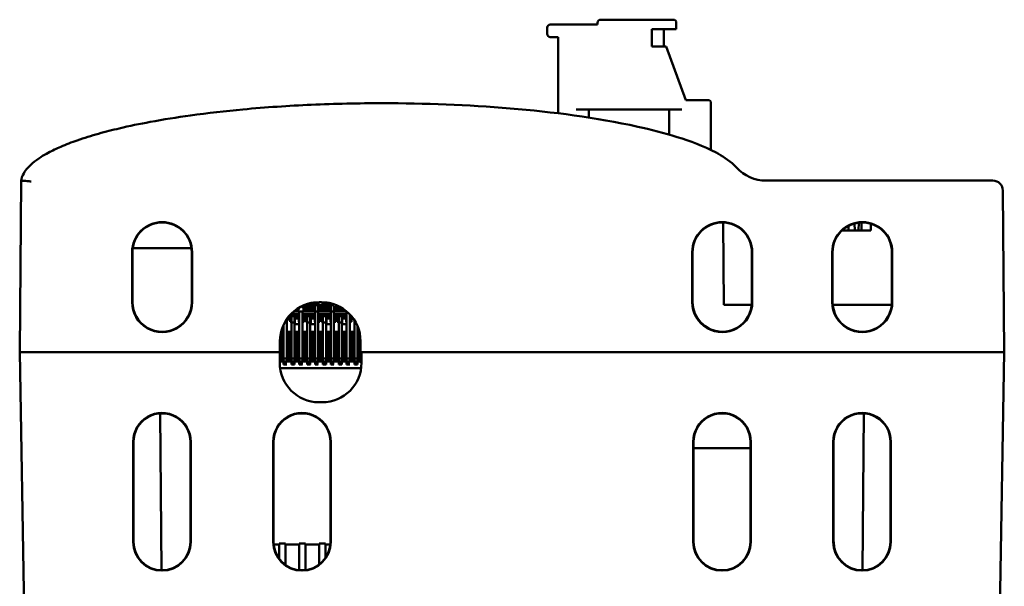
# Model space of a CAD drawing. Header units: inches. Extents: x 3.3 to 32.6, y -0.9 to 23.7.
# Tile 3 of 51: x 13 to 15.4, y 4 to 5.4. Entities that reach past the tile are written whole.
import ezdxf

# ---------------------------------------------------------------- set-up
doc = ezdxf.new("R2010")
doc.units = ezdxf.units.IN
doc.header["$MEASUREMENT"] = 0
doc.layers.add('Visible Edges(ANSI)', color=7, linetype='Continuous', lineweight=50)

msp = doc.modelspace()

# ---------------------------------------------------------------- linework, layer by layer
at = {"layer": 'Visible Edges(ANSI)'}
for p, q in [((14.4231, 5.3925), (14.305, 5.3925)), ((14.4231, 5.3965), (14.4231, 5.3925)), ((14.6121, 5.4044), (14.431, 5.4044)), ((14.62, 5.3807), (14.62, 5.3965)), ((14.2971, 5.3847), (14.2971, 5.3689)), ((14.5586, 5.3807), (14.62, 5.3807)), ((14.5586, 5.3374), (14.5586, 5.3807)), ((14.5885, 5.3807), (14.5885, 5.3374)), ((14.305, 5.3611), (14.3247, 5.3611)), ((14.3247, 5.3611), (14.3247, 5.1704)), ((14.5949, 5.3374), (14.5586, 5.3374)), ((14.5949, 5.3374), (14.6436, 5.2036)), ((14.6987, 5.2036), (14.6436, 5.2036)), ((14.7066, 5.1957), (14.7066, 5.0787)), ((14.4015, 5.1799), (14.37, 5.1799)), ((14.4015, 5.1799), (14.433, 5.1799)), ((14.4015, 5.1799), (14.4015, 5.1597)), ((14.433, 5.1799), (14.5708, 5.1799)), ((14.5708, 5.1799), (14.6023, 5.1799)), ((14.6023, 5.1799), (14.6023, 5.1172)), ((14.6338, 5.1799), (14.6023, 5.1799)), ((12.9826, 5.0023), (12.9789, 4.5737)), ((15.4113, 5.0023), (14.8444, 5.0023)), ((15.4399, 4.5737), (15.4363, 4.9775)), ((14.7386, 4.6923), (14.7368, 4.8978)), ((15.0833, 4.8978), (15.0833, 4.8773)), ((15.0336, 4.8773), (15.0396, 4.8773)), ((15.0396, 4.8825), (15.0396, 4.8773)), ((15.0396, 4.8773), (15.0502, 4.8773)), ((15.0501, 4.8892), (15.0502, 4.8773)), ((15.0502, 4.8773), (15.0659, 4.8773)), ((15.0658, 4.8954), (15.0659, 4.8773)), ((15.0659, 4.8773), (15.0758, 4.8773)), ((15.076, 4.8973), (15.0758, 4.8773)), ((15.0758, 4.8773), (15.0833, 4.8773)), ((15.0833, 4.8773), (15.1064, 4.8773)), ((15.1062, 4.8947), (15.1064, 4.8773)), ((13.2599, 4.6987), (13.2599, 4.8237)), ((13.2607, 4.8237), (13.2607, 4.6987)), ((13.4083, 4.8337), (13.2614, 4.8337)), ((13.409, 4.6987), (13.409, 4.8237)), ((13.4098, 4.8237), (13.4098, 4.6987)), ((14.6599, 4.6987), (14.6599, 4.8237)), ((14.6607, 4.8237), (14.6607, 4.6987)), ((14.6607, 4.6987), (14.6608, 4.8237)), ((14.809, 4.6987), (14.809, 4.8237)), ((14.8098, 4.8237), (14.8098, 4.6987)), ((15.0099, 4.6987), (15.0099, 4.8237)), ((15.0107, 4.8237), (15.0107, 4.6987)), ((15.159, 4.6987), (15.159, 4.8237)), ((15.1598, 4.8237), (15.1598, 4.6987)), ((13.6658, 4.6772), (13.6778, 4.6772)), ((13.6658, 4.6772), (13.6778, 4.6772)), ((13.6663, 4.6776), (13.6703, 4.6776)), ((13.6703, 4.6776), (13.6686, 4.6793)), ((13.6774, 4.6835), (13.6742, 4.6776)), ((13.6742, 4.6776), (13.6778, 4.6776)), ((13.6778, 4.6835), (13.6774, 4.6835)), ((13.6975, 4.6851), (13.6856, 4.6851)), ((13.6856, 4.6851), (13.6975, 4.6851)), ((13.6975, 4.6835), (13.6856, 4.6835)), ((13.6856, 4.6776), (13.7097, 4.6776)), ((13.6856, 4.6772), (13.7171, 4.6772)), ((13.6856, 4.6772), (13.7171, 4.6772)), ((13.6862, 4.6898), (13.6975, 4.6898)), ((13.6866, 4.6835), (13.6866, 4.6851)), ((13.6898, 4.6914), (13.6975, 4.6914)), ((13.6965, 4.6851), (13.6965, 4.6835)), ((13.6975, 4.6914), (13.6975, 4.6898)), ((13.6975, 4.6898), (13.6975, 4.6851)), ((13.6975, 4.6851), (13.6975, 4.6835)), ((13.6994, 4.6914), (13.6994, 4.6835)), ((13.7034, 4.6914), (13.6994, 4.6914)), ((13.6994, 4.6835), (13.6994, 4.6914)), ((13.6994, 4.6914), (13.7034, 4.6914)), ((13.6994, 4.6835), (13.7034, 4.6835)), ((13.701, 4.6918), (13.7038, 4.6918)), ((13.701, 4.6914), (13.701, 4.6918)), ((13.7034, 4.6835), (13.7034, 4.6914)), ((13.7038, 4.689), (13.7034, 4.689)), ((13.7038, 4.6835), (13.7034, 4.6835)), ((13.7038, 4.6918), (13.709, 4.6971)), ((13.7038, 4.6835), (13.7038, 4.6918)), ((13.7097, 4.6776), (13.7038, 4.6835)), ((13.7097, 4.6776), (13.7038, 4.6835)), ((13.7097, 4.6972), (13.7097, 4.6776)), ((13.7097, 4.6918), (13.7136, 4.6918)), ((13.7136, 4.689), (13.7097, 4.689)), ((13.726, 4.6977), (13.7136, 4.6977)), ((13.7136, 4.6977), (13.7168, 4.6918)), ((13.7136, 4.6776), (13.7136, 4.6977)), ((13.7136, 4.6977), (13.7168, 4.6918)), ((13.7168, 4.6835), (13.7136, 4.6776)), ((13.7168, 4.6835), (13.7136, 4.6776)), ((13.7136, 4.6776), (13.7171, 4.6776)), ((13.7168, 4.6918), (13.726, 4.6918)), ((13.7168, 4.6918), (13.7168, 4.6835)), ((13.7171, 4.689), (13.7168, 4.689)), ((13.7171, 4.6835), (13.7168, 4.6835)), ((13.7171, 4.6914), (13.7171, 4.6918)), ((13.7171, 4.6914), (13.725, 4.6914)), ((13.7171, 4.6914), (13.725, 4.6914)), ((13.7229, 4.6918), (13.7229, 4.6914)), ((13.725, 4.6914), (13.7368, 4.6914)), ((13.725, 4.6898), (13.7368, 4.6898)), ((13.7368, 4.6898), (13.725, 4.6898)), ((13.7368, 4.6851), (13.725, 4.6851)), ((13.725, 4.6851), (13.7368, 4.6851)), ((13.7368, 4.6835), (13.725, 4.6835)), ((13.725, 4.6776), (13.749, 4.6776)), ((13.725, 4.6772), (13.7565, 4.6772)), ((13.725, 4.6772), (13.7565, 4.6772)), ((13.726, 4.6977), (13.726, 4.6987)), ((13.726, 4.6918), (13.726, 4.6977)), ((13.726, 4.6918), (13.726, 4.6977)), ((13.726, 4.6835), (13.726, 4.6851)), ((13.7271, 4.6987), (13.7328, 4.6987)), ((13.7358, 4.6987), (13.7358, 4.6977)), ((13.7472, 4.6977), (13.7358, 4.6977)), ((13.7358, 4.6977), (13.7358, 4.6918)), ((13.7358, 4.6977), (13.7358, 4.6918)), ((13.7358, 4.6918), (13.7431, 4.6918)), ((13.7358, 4.6851), (13.7358, 4.6835)), ((13.7368, 4.6914), (13.7368, 4.6898)), ((13.7368, 4.6898), (13.7368, 4.6851)), ((13.7368, 4.6851), (13.7368, 4.6835)), ((13.7388, 4.6914), (13.7388, 4.6835)), ((13.7427, 4.6914), (13.7388, 4.6914)), ((13.7388, 4.6835), (13.7388, 4.6914)), ((13.7388, 4.6914), (13.7427, 4.6914)), ((13.7388, 4.6835), (13.7427, 4.6835)), ((13.7404, 4.6914), (13.7404, 4.6918)), ((13.7427, 4.6835), (13.7427, 4.6914)), ((13.7431, 4.689), (13.7427, 4.689)), ((13.7431, 4.6835), (13.7427, 4.6835)), ((13.7431, 4.6918), (13.7488, 4.6974)), ((13.7431, 4.6918), (13.7488, 4.6974)), ((13.7431, 4.6835), (13.7431, 4.6918)), ((13.749, 4.6776), (13.7431, 4.6835)), ((13.749, 4.6776), (13.7431, 4.6835)), ((13.749, 4.6974), (13.749, 4.6776)), ((13.749, 4.6918), (13.753, 4.6918)), ((13.753, 4.689), (13.749, 4.689)), ((13.753, 4.6776), (13.753, 4.6967)), ((13.7561, 4.6835), (13.753, 4.6776)), ((13.7561, 4.6835), (13.753, 4.6776)), ((13.753, 4.6776), (13.7565, 4.6776)), ((13.7536, 4.6965), (13.7561, 4.6918)), ((13.7561, 4.6918), (13.7561, 4.6835)), ((13.7561, 4.6918), (13.7608, 4.6918)), ((13.7565, 4.689), (13.7561, 4.689)), ((13.7565, 4.6835), (13.7561, 4.6835)), ((13.7565, 4.6914), (13.7644, 4.6914)), ((13.7608, 4.6918), (13.7608, 4.6914)), ((13.7644, 4.6851), (13.7762, 4.6851)), ((13.7762, 4.6835), (13.7644, 4.6835)), ((13.7644, 4.6776), (13.7884, 4.6776)), ((13.7644, 4.6772), (13.7941, 4.6772)), ((13.7644, 4.6772), (13.7941, 4.6772)), ((13.7654, 4.6835), (13.7654, 4.6874)), ((13.7654, 4.6874), (13.7752, 4.6874)), ((13.7752, 4.6874), (13.7752, 4.6835)), ((13.7762, 4.6886), (13.7762, 4.6835)), ((13.7782, 4.6835), (13.7782, 4.6876)), ((13.7825, 4.6835), (13.7782, 4.6835)), ((13.7797, 4.6868), (13.7797, 4.6835)), ((13.7884, 4.6776), (13.7825, 4.6835)), ((14.8087, 4.6923), (14.7386, 4.6923)), ((15.011, 4.6923), (15.1587, 4.6923)), ((13.6463, 4.5583), (13.6463, 4.6561)), ((13.6463, 4.5583), (13.6463, 4.6561)), ((13.6491, 4.6556), (13.6468, 4.6569)), ((13.6478, 4.6583), (13.6545, 4.6583)), ((13.6545, 4.6583), (13.6478, 4.6583)), ((13.6545, 4.6556), (13.6491, 4.6556)), ((13.6545, 4.6496), (13.6545, 4.6666)), ((13.6577, 4.6556), (13.6545, 4.6496)), ((13.6577, 4.6556), (13.6545, 4.6496)), ((13.6556, 4.6677), (13.6577, 4.6638)), ((13.6556, 4.6677), (13.6577, 4.6638)), ((13.6778, 4.6697), (13.6575, 4.6697)), ((13.6577, 4.6638), (13.6581, 4.6638)), ((13.6577, 4.6638), (13.6577, 4.6556)), ((13.6577, 4.6583), (13.6581, 4.6583)), ((13.6581, 4.6583), (13.6577, 4.6583)), ((13.6581, 4.6556), (13.6577, 4.6556)), ((13.6778, 4.6701), (13.6579, 4.6701)), ((13.6778, 4.6701), (13.6579, 4.6701)), ((13.6581, 4.6638), (13.666, 4.6638)), ((13.666, 4.6638), (13.6778, 4.6638)), ((13.666, 4.6622), (13.6778, 4.6622)), ((13.6778, 4.6575), (13.666, 4.6575)), ((13.666, 4.6575), (13.6778, 4.6575)), ((13.6669, 4.6556), (13.666, 4.6556)), ((13.6669, 4.6622), (13.6669, 4.6638)), ((13.6669, 4.6496), (13.6669, 4.6556)), ((13.6669, 4.6496), (13.6669, 4.6556)), ((13.6768, 4.6638), (13.6768, 4.6622)), ((13.6778, 4.6556), (13.6768, 4.6556)), ((13.6768, 4.6556), (13.6768, 4.6496)), ((13.6778, 4.6756), (13.6778, 4.5583)), ((13.6856, 4.6756), (13.6778, 4.6756)), ((13.6778, 4.5583), (13.6778, 4.6756)), ((13.6856, 4.6756), (13.6778, 4.6756)), ((13.6856, 4.5583), (13.6856, 4.6756)), ((13.6856, 4.5583), (13.6856, 4.6756)), ((13.7171, 4.6701), (13.6856, 4.6701)), ((13.7171, 4.6701), (13.6856, 4.6701)), ((13.69, 4.6697), (13.6856, 4.6654)), ((13.6856, 4.6654), (13.69, 4.6697)), ((13.69, 4.6697), (13.6856, 4.6697)), ((13.69, 4.6496), (13.6856, 4.654)), ((13.6856, 4.654), (13.69, 4.6496)), ((13.69, 4.6496), (13.69, 4.6697)), ((13.69, 4.6583), (13.6939, 4.6583)), ((13.7171, 4.6697), (13.6939, 4.6697)), ((13.6939, 4.6697), (13.6971, 4.6638)), ((13.6939, 4.6496), (13.6939, 4.6697)), ((13.6939, 4.6697), (13.6971, 4.6638)), ((13.6971, 4.6556), (13.6939, 4.6496)), ((13.6971, 4.6556), (13.6939, 4.6496)), ((13.6971, 4.6638), (13.6975, 4.6638)), ((13.6971, 4.6638), (13.6971, 4.6556)), ((13.6971, 4.6583), (13.6975, 4.6583)), ((13.6975, 4.6556), (13.6971, 4.6556)), ((13.6975, 4.6638), (13.7053, 4.6638)), ((13.7053, 4.6638), (13.7171, 4.6638)), ((13.7053, 4.6622), (13.7171, 4.6622)), ((13.7171, 4.6575), (13.7053, 4.6575)), ((13.7053, 4.6575), (13.7171, 4.6575)), ((13.7063, 4.6556), (13.7053, 4.6556)), ((13.7063, 4.6622), (13.7063, 4.6638)), ((13.7063, 4.6496), (13.7063, 4.6556)), ((13.7063, 4.6496), (13.7063, 4.6556)), ((13.7162, 4.6638), (13.7162, 4.6622)), ((13.7171, 4.6556), (13.7162, 4.6556)), ((13.7162, 4.6556), (13.7162, 4.6496)), ((13.7171, 4.6756), (13.7171, 4.5583)), ((13.725, 4.6756), (13.7171, 4.6756)), ((13.7171, 4.5583), (13.7171, 4.6756)), ((13.725, 4.6756), (13.7171, 4.6756)), ((13.725, 4.5583), (13.725, 4.6756)), ((13.725, 4.5583), (13.725, 4.6756)), ((13.7565, 4.6701), (13.725, 4.6701)), ((13.7565, 4.6701), (13.725, 4.6701)), ((13.7293, 4.6697), (13.725, 4.6654)), ((13.725, 4.6654), (13.7293, 4.6697)), ((13.7293, 4.6697), (13.725, 4.6697)), ((13.7293, 4.6496), (13.725, 4.654)), ((13.725, 4.654), (13.7293, 4.6496)), ((13.7293, 4.6496), (13.7293, 4.6697)), ((13.7293, 4.6583), (13.7333, 4.6583)), ((13.7565, 4.6697), (13.7333, 4.6697)), ((13.7333, 4.6697), (13.7364, 4.6638)), ((13.7333, 4.6496), (13.7333, 4.6697)), ((13.7333, 4.6697), (13.7364, 4.6638)), ((13.7364, 4.6556), (13.7333, 4.6496)), ((13.7364, 4.6556), (13.7333, 4.6496)), ((13.7364, 4.6638), (13.7368, 4.6638)), ((13.7364, 4.6638), (13.7364, 4.6556)), ((13.7364, 4.6583), (13.7368, 4.6583)), ((13.7368, 4.6556), (13.7364, 4.6556)), ((13.7368, 4.6638), (13.7447, 4.6638)), ((13.7447, 4.6638), (13.7565, 4.6638)), ((13.7447, 4.6622), (13.7565, 4.6622)), ((13.7565, 4.6575), (13.7447, 4.6575)), ((13.7447, 4.6575), (13.7565, 4.6575)), ((13.7457, 4.6556), (13.7447, 4.6556)), ((13.7457, 4.6622), (13.7457, 4.6638)), ((13.7457, 4.6496), (13.7457, 4.6556)), ((13.7457, 4.6496), (13.7457, 4.6556)), ((13.7555, 4.6638), (13.7555, 4.6622)), ((13.7565, 4.6556), (13.7555, 4.6556)), ((13.7555, 4.6556), (13.7555, 4.6496)), ((13.7565, 4.6756), (13.7565, 4.5583)), ((13.7644, 4.6756), (13.7565, 4.6756)), ((13.7565, 4.5583), (13.7565, 4.6756)), ((13.7644, 4.6756), (13.7565, 4.6756)), ((13.7644, 4.5583), (13.7644, 4.6756)), ((13.7644, 4.5583), (13.7644, 4.6756)), ((13.7959, 4.6701), (13.7644, 4.6701)), ((13.7959, 4.6701), (13.7644, 4.6701)), ((13.7687, 4.6697), (13.7644, 4.6654)), ((13.7644, 4.6654), (13.7687, 4.6697)), ((13.7687, 4.6697), (13.7644, 4.6697)), ((13.7687, 4.6496), (13.7644, 4.654)), ((13.7644, 4.654), (13.7687, 4.6496)), ((13.7687, 4.6496), (13.7687, 4.6697)), ((13.7687, 4.6583), (13.7727, 4.6583)), ((13.7959, 4.6697), (13.7727, 4.6697)), ((13.7727, 4.6697), (13.7758, 4.6638)), ((13.7727, 4.6496), (13.7727, 4.6697)), ((13.7727, 4.6697), (13.7758, 4.6638)), ((13.7758, 4.6556), (13.7727, 4.6496)), ((13.7758, 4.6556), (13.7727, 4.6496)), ((13.7758, 4.6638), (13.7762, 4.6638)), ((13.7758, 4.6638), (13.7758, 4.6556)), ((13.7758, 4.6583), (13.7762, 4.6583)), ((13.7762, 4.6556), (13.7758, 4.6556)), ((13.7762, 4.6638), (13.7841, 4.6638)), ((13.7841, 4.6638), (13.7959, 4.6638)), ((13.7841, 4.6622), (13.7959, 4.6622)), ((13.7959, 4.6575), (13.7841, 4.6575)), ((13.7841, 4.6575), (13.7959, 4.6575)), ((13.7851, 4.6556), (13.7841, 4.6556)), ((13.7851, 4.6622), (13.7851, 4.6638)), ((13.7851, 4.6496), (13.7851, 4.6556)), ((13.7851, 4.6496), (13.7851, 4.6556)), ((13.7949, 4.6638), (13.7949, 4.6622)), ((13.7959, 4.6556), (13.7949, 4.6556)), ((13.7949, 4.6556), (13.7949, 4.6496)), ((13.7959, 4.6756), (13.7959, 4.5583)), ((13.796, 4.6756), (13.7959, 4.6756)), ((13.7959, 4.5583), (13.7959, 4.6756)), ((13.8038, 4.5583), (13.8038, 4.6684)), ((13.8038, 4.5583), (13.8038, 4.6684)), ((13.8052, 4.6668), (13.8038, 4.6654)), ((13.8038, 4.6654), (13.8052, 4.6668)), ((13.8081, 4.6496), (13.8038, 4.654)), ((13.8038, 4.654), (13.8081, 4.6496)), ((13.8081, 4.6496), (13.8081, 4.6635)), ((13.8081, 4.6583), (13.8121, 4.6583)), ((13.6384, 4.6424), (13.6384, 4.5583)), ((13.6384, 4.5583), (13.6384, 4.6424)), ((13.6545, 4.6496), (13.6581, 4.6496)), ((13.666, 4.6481), (13.6581, 4.6481)), ((13.6581, 4.6481), (13.6581, 4.5583)), ((13.666, 4.6481), (13.6581, 4.6481)), ((13.666, 4.6496), (13.6669, 4.6496)), ((13.666, 4.5583), (13.666, 4.6481)), ((13.666, 4.5583), (13.666, 4.6481)), ((13.6669, 4.6441), (13.6669, 4.6496)), ((13.6768, 4.6441), (13.6669, 4.6441)), ((13.6768, 4.6496), (13.6778, 4.6496)), ((13.6856, 4.6496), (13.69, 4.6496)), ((13.6939, 4.6496), (13.6975, 4.6496)), ((13.7053, 4.6481), (13.6975, 4.6481)), ((13.6975, 4.6481), (13.6975, 4.5583)), ((13.7053, 4.6481), (13.6975, 4.6481)), ((13.7053, 4.6496), (13.7063, 4.6496)), ((13.7053, 4.5583), (13.7053, 4.6481)), ((13.7053, 4.5583), (13.7053, 4.6481)), ((13.7063, 4.6441), (13.7063, 4.6496)), ((13.7162, 4.6441), (13.7063, 4.6441)), ((13.7162, 4.6496), (13.7171, 4.6496)), ((13.725, 4.6496), (13.7293, 4.6496)), ((13.7333, 4.6496), (13.7368, 4.6496)), ((13.7447, 4.6481), (13.7368, 4.6481)), ((13.7368, 4.6481), (13.7368, 4.5583)), ((13.7447, 4.6481), (13.7368, 4.6481)), ((13.7447, 4.6496), (13.7457, 4.6496)), ((13.7447, 4.5583), (13.7447, 4.6481)), ((13.7447, 4.5583), (13.7447, 4.6481)), ((13.7457, 4.6441), (13.7457, 4.6496)), ((13.7555, 4.6441), (13.7457, 4.6441)), ((13.7555, 4.6496), (13.7565, 4.6496)), ((13.7644, 4.6496), (13.7687, 4.6496)), ((13.7727, 4.6496), (13.7762, 4.6496)), ((13.7841, 4.6481), (13.7762, 4.6481)), ((13.7762, 4.6481), (13.7762, 4.5583)), ((13.7841, 4.6481), (13.7762, 4.6481)), ((13.7841, 4.6496), (13.7851, 4.6496)), ((13.7841, 4.5583), (13.7841, 4.6481)), ((13.7841, 4.5583), (13.7841, 4.6481)), ((13.7851, 4.6441), (13.7851, 4.6496)), ((13.7949, 4.6441), (13.7851, 4.6441)), ((13.7949, 4.6496), (13.7959, 4.6496)), ((13.8038, 4.6496), (13.8081, 4.6496)), ((13.8186, 4.6481), (13.8156, 4.6481)), ((13.8156, 4.6481), (13.8156, 4.5583)), ((13.8186, 4.6481), (13.8156, 4.6481)), ((13.8234, 4.5583), (13.8234, 4.6381)), ((13.8234, 4.5583), (13.8234, 4.6381)), ((13.6345, 4.6246), (13.6321, 4.6246)), ((13.6345, 4.5506), (13.6345, 4.6246)), ((13.6345, 4.6246), (13.6374, 4.6246)), ((13.6345, 4.5506), (13.6345, 4.6246)), ((13.6374, 4.6246), (13.6374, 4.5506)), ((13.6473, 4.6246), (13.6502, 4.6246)), ((13.6473, 4.5506), (13.6473, 4.6246)), ((13.6542, 4.6246), (13.6502, 4.6246)), ((13.6502, 4.6246), (13.6502, 4.5506)), ((13.6502, 4.6246), (13.6502, 4.5506)), ((13.6542, 4.5506), (13.6542, 4.6246)), ((13.6542, 4.6246), (13.6571, 4.6246)), ((13.6542, 4.5506), (13.6542, 4.6246)), ((13.6571, 4.6246), (13.6571, 4.5506)), ((13.6669, 4.6246), (13.6699, 4.6246)), ((13.6669, 4.5506), (13.6669, 4.6246)), ((13.6738, 4.6246), (13.6699, 4.6246)), ((13.6699, 4.6246), (13.6699, 4.5506)), ((13.6699, 4.6246), (13.6699, 4.5506)), ((13.6738, 4.5506), (13.6738, 4.6246)), ((13.6738, 4.6246), (13.6768, 4.6246)), ((13.6738, 4.5506), (13.6738, 4.6246)), ((13.6768, 4.6246), (13.6768, 4.5506)), ((13.6866, 4.6246), (13.6896, 4.6246)), ((13.6866, 4.5506), (13.6866, 4.6246)), ((13.6935, 4.6246), (13.6896, 4.6246)), ((13.6896, 4.6246), (13.6896, 4.5506)), ((13.6896, 4.6246), (13.6896, 4.5506)), ((13.6935, 4.5506), (13.6935, 4.6246)), ((13.6935, 4.6246), (13.6965, 4.6246)), ((13.6935, 4.5506), (13.6935, 4.6246)), ((13.6965, 4.6246), (13.6965, 4.5506)), ((13.7063, 4.6246), (13.7093, 4.6246)), ((13.7063, 4.5506), (13.7063, 4.6246)), ((13.7132, 4.6246), (13.7093, 4.6246)), ((13.7093, 4.6246), (13.7093, 4.5506)), ((13.7093, 4.6246), (13.7093, 4.5506)), ((13.7132, 4.5506), (13.7132, 4.6246)), ((13.7132, 4.6246), (13.7162, 4.6246)), ((13.7132, 4.5506), (13.7132, 4.6246)), ((13.7162, 4.6246), (13.7162, 4.5506)), ((13.726, 4.6246), (13.729, 4.6246)), ((13.726, 4.5506), (13.726, 4.6246)), ((13.7329, 4.6246), (13.729, 4.6246)), ((13.729, 4.6246), (13.729, 4.5506)), ((13.729, 4.6246), (13.729, 4.5506)), ((13.7329, 4.5506), (13.7329, 4.6246)), ((13.7329, 4.6246), (13.7358, 4.6246)), ((13.7329, 4.5506), (13.7329, 4.6246)), ((13.7358, 4.6246), (13.7358, 4.5506)), ((13.7457, 4.6246), (13.7486, 4.6246)), ((13.7457, 4.5506), (13.7457, 4.6246)), ((13.7526, 4.6246), (13.7486, 4.6246)), ((13.7486, 4.6246), (13.7486, 4.5506)), ((13.7486, 4.6246), (13.7486, 4.5506)), ((13.7526, 4.5506), (13.7526, 4.6246)), ((13.7526, 4.6246), (13.7555, 4.6246)), ((13.7526, 4.5506), (13.7526, 4.6246)), ((13.7555, 4.6246), (13.7555, 4.5506)), ((13.7654, 4.6246), (13.7683, 4.6246)), ((13.7654, 4.5506), (13.7654, 4.6246)), ((13.7723, 4.6246), (13.7683, 4.6246)), ((13.7683, 4.6246), (13.7683, 4.5506)), ((13.7683, 4.6246), (13.7683, 4.5506)), ((13.7723, 4.5506), (13.7723, 4.6246)), ((13.7723, 4.6246), (13.7752, 4.6246)), ((13.7723, 4.5506), (13.7723, 4.6246)), ((13.7752, 4.6246), (13.7752, 4.5506)), ((13.7851, 4.6246), (13.788, 4.6246)), ((13.7851, 4.5506), (13.7851, 4.6246)), ((13.7919, 4.6246), (13.788, 4.6246)), ((13.788, 4.6246), (13.788, 4.5506)), ((13.788, 4.6246), (13.788, 4.5506)), ((13.7919, 4.5506), (13.7919, 4.6246)), ((13.7919, 4.6246), (13.7949, 4.6246)), ((13.7919, 4.5506), (13.7919, 4.6246)), ((13.7949, 4.6246), (13.7949, 4.5506)), ((13.8047, 4.6246), (13.8077, 4.6246)), ((13.8047, 4.5506), (13.8047, 4.6246)), ((13.8116, 4.6246), (13.8077, 4.6246)), ((13.8077, 4.6246), (13.8077, 4.5506)), ((13.8077, 4.6246), (13.8077, 4.5506)), ((13.8116, 4.5506), (13.8116, 4.6246)), ((13.8116, 4.6246), (13.8146, 4.6246)), ((13.8116, 4.5506), (13.8116, 4.6246)), ((13.8146, 4.6246), (13.8146, 4.5506)), ((13.8244, 4.6246), (13.8274, 4.6246)), ((13.8244, 4.5506), (13.8244, 4.6246)), ((13.8274, 4.6246), (13.8274, 4.5506)), ((13.6289, 4.5737), (13.6291, 4.6016)), ((13.8308, 4.6016), (13.8311, 4.5737)), ((12.9789, 4.5737), (13.0333, 1.4537)), ((13.0039, 4.5737), (12.9789, 4.5737)), ((13.6039, 4.5737), (13.0039, 4.5737)), ((13.6114, 4.5737), (13.6039, 4.5737)), ((13.6289, 4.5737), (13.6114, 4.5737)), ((13.6289, 4.5467), (13.6289, 4.5737)), ((13.6463, 4.5583), (13.6384, 4.5583)), ((13.6384, 4.5583), (13.6463, 4.5583)), ((13.6581, 4.5583), (13.666, 4.5583)), ((13.666, 4.5583), (13.6581, 4.5583)), ((13.6856, 4.5583), (13.6778, 4.5583)), ((13.6778, 4.5583), (13.6856, 4.5583)), ((13.6975, 4.5583), (13.7053, 4.5583)), ((13.7053, 4.5583), (13.6975, 4.5583)), ((13.725, 4.5583), (13.7171, 4.5583)), ((13.7171, 4.5583), (13.725, 4.5583)), ((13.7368, 4.5583), (13.7447, 4.5583)), ((13.7447, 4.5583), (13.7368, 4.5583)), ((13.7644, 4.5583), (13.7565, 4.5583)), ((13.7565, 4.5583), (13.7644, 4.5583)), ((13.7762, 4.5583), (13.7841, 4.5583)), ((13.7841, 4.5583), (13.7762, 4.5583)), ((13.8038, 4.5583), (13.7959, 4.5583)), ((13.7959, 4.5583), (13.8038, 4.5583)), ((13.8156, 4.5583), (13.8234, 4.5583)), ((13.8234, 4.5583), (13.8156, 4.5583)), ((13.8332, 4.5737), (13.8311, 4.5737)), ((13.8311, 4.5737), (13.8313, 4.5467)), ((13.8485, 4.5737), (13.8332, 4.5737)), ((13.8332, 4.5737), (13.8332, 4.5467)), ((13.8561, 4.5737), (13.8485, 4.5737)), ((15.4149, 4.5737), (13.8561, 4.5737)), ((15.3854, 1.4537), (15.4399, 4.5737)), ((15.4399, 4.5737), (15.4149, 4.5737)), ((15.4399, 4.5737), (15.4399, 4.5737)), ((13.6289, 4.5506), (13.6345, 4.5506)), ((13.6289, 4.5506), (13.6345, 4.5506)), ((13.8324, 4.5337), (13.6297, 4.5337)), ((13.6345, 4.5506), (13.6374, 4.5506)), ((13.6374, 4.5506), (13.6345, 4.5506)), ((13.6374, 4.5506), (13.6384, 4.5506)), ((13.6384, 4.5426), (13.6384, 4.5504)), ((13.6384, 4.5426), (13.6384, 4.5504)), ((13.6404, 4.5426), (13.6404, 4.5504)), ((13.6404, 4.5504), (13.6443, 4.5504)), ((13.6404, 4.5504), (13.6404, 4.5426)), ((13.6404, 4.5504), (13.6443, 4.5504)), ((13.6404, 4.5426), (13.6443, 4.5426)), ((13.6443, 4.5426), (13.6404, 4.5426)), ((13.6443, 4.5504), (13.6443, 4.5426)), ((13.6463, 4.5506), (13.6473, 4.5506)), ((13.6473, 4.5506), (13.6502, 4.5506)), ((13.6502, 4.5506), (13.6473, 4.5506)), ((13.6502, 4.5506), (13.6542, 4.5506)), ((13.6502, 4.5506), (13.6542, 4.5506)), ((13.6542, 4.5506), (13.6571, 4.5506)), ((13.6571, 4.5506), (13.6542, 4.5506)), ((13.6571, 4.5506), (13.6581, 4.5506)), ((13.6581, 4.5426), (13.6581, 4.5504)), ((13.6601, 4.5426), (13.6601, 4.5504)), ((13.6601, 4.5504), (13.664, 4.5504)), ((13.6601, 4.5504), (13.6601, 4.5426)), ((13.664, 4.5426), (13.6601, 4.5426)), ((13.6601, 4.5426), (13.664, 4.5426)), ((13.664, 4.5426), (13.664, 4.5504)), ((13.664, 4.5504), (13.664, 4.5426)), ((13.666, 4.5506), (13.6669, 4.5506)), ((13.666, 4.5504), (13.666, 4.5426)), ((13.6669, 4.5506), (13.6699, 4.5506)), ((13.6699, 4.5506), (13.6669, 4.5506)), ((13.6699, 4.5506), (13.6738, 4.5506)), ((13.6699, 4.5506), (13.6738, 4.5506)), ((13.6738, 4.5506), (13.6768, 4.5506)), ((13.6768, 4.5506), (13.6738, 4.5506)), ((13.6768, 4.5506), (13.6778, 4.5506)), ((13.6778, 4.5426), (13.6778, 4.5504)), ((13.6778, 4.5426), (13.6778, 4.5504)), ((13.6797, 4.5426), (13.6797, 4.5504)), ((13.6797, 4.5504), (13.6837, 4.5504)), ((13.6797, 4.5504), (13.6797, 4.5426)), ((13.6797, 4.5504), (13.6837, 4.5504)), ((13.6797, 4.5426), (13.6837, 4.5426)), ((13.6837, 4.5426), (13.6797, 4.5426)), ((13.6837, 4.5504), (13.6837, 4.5426)), ((13.6856, 4.5506), (13.6866, 4.5506)), ((13.6866, 4.5506), (13.6896, 4.5506)), ((13.6896, 4.5506), (13.6866, 4.5506)), ((13.6896, 4.5506), (13.6935, 4.5506)), ((13.6896, 4.5506), (13.6935, 4.5506)), ((13.6935, 4.5506), (13.6965, 4.5506)), ((13.6965, 4.5506), (13.6935, 4.5506)), ((13.6965, 4.5506), (13.6975, 4.5506)), ((13.6975, 4.5426), (13.6975, 4.5504)), ((13.6994, 4.5426), (13.6994, 4.5504)), ((13.6994, 4.5504), (13.7034, 4.5504)), ((13.6994, 4.5504), (13.6994, 4.5426)), ((13.7034, 4.5426), (13.6994, 4.5426)), ((13.6994, 4.5426), (13.7034, 4.5426)), ((13.7034, 4.5426), (13.7034, 4.5504)), ((13.7034, 4.5504), (13.7034, 4.5426)), ((13.7053, 4.5506), (13.7063, 4.5506)), ((13.7053, 4.5504), (13.7053, 4.5426)), ((13.7063, 4.5506), (13.7093, 4.5506)), ((13.7093, 4.5506), (13.7063, 4.5506)), ((13.7093, 4.5506), (13.7132, 4.5506)), ((13.7093, 4.5506), (13.7132, 4.5506)), ((13.7132, 4.5506), (13.7162, 4.5506)), ((13.7162, 4.5506), (13.7132, 4.5506)), ((13.7162, 4.5506), (13.7171, 4.5506)), ((13.7171, 4.5426), (13.7171, 4.5504)), ((13.7171, 4.5426), (13.7171, 4.5504)), ((13.7191, 4.5426), (13.7191, 4.5504)), ((13.7191, 4.5504), (13.7231, 4.5504)), ((13.7191, 4.5504), (13.7191, 4.5426)), ((13.7191, 4.5504), (13.7231, 4.5504)), ((13.7191, 4.5426), (13.7231, 4.5426)), ((13.7231, 4.5426), (13.7191, 4.5426)), ((13.7231, 4.5504), (13.7231, 4.5426)), ((13.725, 4.5506), (13.726, 4.5506)), ((13.726, 4.5506), (13.729, 4.5506)), ((13.729, 4.5506), (13.726, 4.5506)), ((13.729, 4.5506), (13.7329, 4.5506)), ((13.729, 4.5506), (13.7329, 4.5506)), ((13.7329, 4.5506), (13.7358, 4.5506)), ((13.7358, 4.5506), (13.7329, 4.5506)), ((13.7358, 4.5506), (13.7368, 4.5506)), ((13.7368, 4.5426), (13.7368, 4.5504)), ((13.7388, 4.5426), (13.7388, 4.5504)), ((13.7388, 4.5504), (13.7427, 4.5504)), ((13.7388, 4.5504), (13.7388, 4.5426)), ((13.7427, 4.5426), (13.7388, 4.5426)), ((13.7388, 4.5426), (13.7427, 4.5426)), ((13.7427, 4.5426), (13.7427, 4.5504)), ((13.7427, 4.5504), (13.7427, 4.5426)), ((13.7447, 4.5506), (13.7457, 4.5506)), ((13.7447, 4.5504), (13.7447, 4.5426)), ((13.7457, 4.5506), (13.7486, 4.5506)), ((13.7486, 4.5506), (13.7457, 4.5506)), ((13.7486, 4.5506), (13.7526, 4.5506)), ((13.7486, 4.5506), (13.7526, 4.5506)), ((13.7526, 4.5506), (13.7555, 4.5506)), ((13.7555, 4.5506), (13.7526, 4.5506)), ((13.7555, 4.5506), (13.7565, 4.5506)), ((13.7565, 4.5426), (13.7565, 4.5504)), ((13.7565, 4.5426), (13.7565, 4.5504)), ((13.7585, 4.5426), (13.7585, 4.5504)), ((13.7585, 4.5504), (13.7624, 4.5504)), ((13.7585, 4.5504), (13.7585, 4.5426)), ((13.7585, 4.5504), (13.7624, 4.5504)), ((13.7585, 4.5426), (13.7624, 4.5426)), ((13.7624, 4.5426), (13.7585, 4.5426)), ((13.7624, 4.5504), (13.7624, 4.5426)), ((13.7644, 4.5506), (13.7654, 4.5506)), ((13.7654, 4.5506), (13.7683, 4.5506)), ((13.7683, 4.5506), (13.7654, 4.5506)), ((13.7683, 4.5506), (13.7723, 4.5506)), ((13.7683, 4.5506), (13.7723, 4.5506)), ((13.7723, 4.5506), (13.7752, 4.5506)), ((13.7752, 4.5506), (13.7723, 4.5506)), ((13.7752, 4.5506), (13.7762, 4.5506)), ((13.7762, 4.5426), (13.7762, 4.5504)), ((13.7782, 4.5426), (13.7782, 4.5504)), ((13.7782, 4.5504), (13.7821, 4.5504)), ((13.7782, 4.5504), (13.7782, 4.5426)), ((13.7821, 4.5426), (13.7782, 4.5426)), ((13.7782, 4.5426), (13.7821, 4.5426)), ((13.7821, 4.5426), (13.7821, 4.5504)), ((13.7821, 4.5504), (13.7821, 4.5426)), ((13.7841, 4.5506), (13.7851, 4.5506)), ((13.7841, 4.5504), (13.7841, 4.5426)), ((13.7851, 4.5506), (13.788, 4.5506)), ((13.788, 4.5506), (13.7851, 4.5506)), ((13.788, 4.5506), (13.7919, 4.5506)), ((13.788, 4.5506), (13.7919, 4.5506)), ((13.7919, 4.5506), (13.7949, 4.5506)), ((13.7949, 4.5506), (13.7919, 4.5506)), ((13.7949, 4.5506), (13.7959, 4.5506)), ((13.7959, 4.5426), (13.7959, 4.5504)), ((13.7959, 4.5426), (13.7959, 4.5504)), ((13.7979, 4.5426), (13.7979, 4.5504)), ((13.7979, 4.5504), (13.8018, 4.5504)), ((13.7979, 4.5504), (13.7979, 4.5426)), ((13.7979, 4.5504), (13.8018, 4.5504)), ((13.7979, 4.5426), (13.8018, 4.5426)), ((13.8018, 4.5426), (13.7979, 4.5426)), ((13.8018, 4.5504), (13.8018, 4.5426)), ((13.8038, 4.5506), (13.8047, 4.5506)), ((13.8047, 4.5506), (13.8077, 4.5506)), ((13.8077, 4.5506), (13.8047, 4.5506)), ((13.8077, 4.5506), (13.8116, 4.5506)), ((13.8077, 4.5506), (13.8116, 4.5506)), ((13.8116, 4.5506), (13.8146, 4.5506)), ((13.8146, 4.5506), (13.8116, 4.5506)), ((13.8146, 4.5506), (13.8156, 4.5506)), ((13.8156, 4.5426), (13.8156, 4.5504)), ((13.8175, 4.5426), (13.8175, 4.5504)), ((13.8175, 4.5504), (13.8215, 4.5504)), ((13.8175, 4.5504), (13.8175, 4.5426)), ((13.8215, 4.5426), (13.8175, 4.5426)), ((13.8175, 4.5426), (13.8215, 4.5426)), ((13.8215, 4.5426), (13.8215, 4.5504)), ((13.8215, 4.5504), (13.8215, 4.5426)), ((13.8234, 4.5506), (13.8244, 4.5506)), ((13.8234, 4.5504), (13.8234, 4.5426)), ((13.8244, 4.5506), (13.8274, 4.5506)), ((13.8274, 4.5506), (13.8244, 4.5506)), ((13.8274, 4.5506), (13.8313, 4.5506)), ((13.8313, 4.5467), (13.8332, 4.5467)), ((13.7352, 4.4487), (13.7269, 4.4487)), ((13.3298, 4.4207), (13.3332, 4.0287)), ((15.0889, 4.4207), (15.0855, 4.0287)), ((13.2624, 4.0997), (13.2624, 4.3497)), ((13.2633, 4.3497), (13.2633, 4.0997)), ((13.4054, 4.0997), (13.4055, 4.3497)), ((13.4063, 4.3497), (13.4063, 4.0997)), ((13.6124, 4.0997), (13.6124, 4.3497)), ((13.6133, 4.3497), (13.6133, 4.0997)), ((13.7554, 4.0997), (13.7555, 4.3497)), ((13.7563, 4.3497), (13.7563, 4.0997)), ((14.6624, 4.0997), (14.6624, 4.3497)), ((14.6633, 4.3497), (14.6633, 4.0997)), ((14.6633, 4.3336), (14.8054, 4.3336)), ((14.8054, 4.0997), (14.8055, 4.3497)), ((14.8063, 4.3497), (14.8063, 4.0997)), ((15.0124, 4.0997), (15.0124, 4.3497)), ((15.0133, 4.3497), (15.0133, 4.0997)), ((15.1554, 4.0997), (15.1555, 4.3497)), ((15.1563, 4.3497), (15.1563, 4.0997)), ((13.6136, 4.0931), (13.6275, 4.0931)), ((13.6275, 4.0571), (13.6275, 4.0959)), ((13.6435, 4.0959), (13.6275, 4.0959)), ((13.6435, 4.0416), (13.6435, 4.0959)), ((13.6435, 4.0931), (13.6775, 4.0931)), ((13.6775, 4.029), (13.6775, 4.0957)), ((13.6935, 4.0957), (13.6775, 4.0957)), ((13.6935, 4.0293), (13.6935, 4.0957)), ((13.6935, 4.0931), (13.7275, 4.0931)), ((13.7275, 4.0433), (13.7275, 4.0959)), ((13.7435, 4.0959), (13.7275, 4.0959)), ((13.7435, 4.0604), (13.7435, 4.0959)), ((13.7435, 4.0931), (13.7551, 4.0931))]:
    msp.add_line(p, q, dxfattribs=at)
for centre, radius, start, end in [((14.305, 5.3847), 0.00787, 90, 180), ((14.431, 5.3965), 0.00787, 90, 180), ((14.6121, 5.3965), 0.00787, 0, 90), ((14.305, 5.3689), 0.00787, 180, 270), ((14.6987, 5.1957), 0.00787, 0, 90), ((14.8444, 5.1023), 0.1, 222.231, 270), ((15.4113, 4.9773), 0.025, 0.5, 90), ((13.3349, 4.8237), 0.075, 0.0044, 179.9956), ((13.3349, 4.8237), 0.0741, 0.0044, 179.9956), ((14.7349, 4.8237), 0.075, 0.0044, 179.9956), ((14.7349, 4.8237), 0.0741, 0.0044, 179.9956), ((14.7349, 4.8237), 0.0741, 88.5246, 179.9956), ((15.0849, 4.8237), 0.075, 0.0044, 179.9956), ((15.0849, 4.8237), 0.0741, 0.0044, 179.9956), ((13.3349, 4.6987), 0.075, 179.9956, 0.0044), ((13.3349, 4.6987), 0.0741, 179.9956, 0.0044), ((13.7271, 4.6007), 0.098, 90, 179.5), ((13.6778, 4.6756), 0.0157, 90, 90), ((13.6856, 4.6756), 0.0157, 90, 90), ((13.7328, 4.6007), 0.098, 0.5, 90), ((14.7349, 4.6987), 0.075, 179.9956, 0.0044), ((14.7349, 4.6987), 0.0741, 179.9956, 0.0044), ((14.7349, 4.6987), 0.0741, 179.9956, 355.0116), ((15.0849, 4.6987), 0.075, 179.9956, 0.0044), ((15.0849, 4.6987), 0.0741, 179.9956, 0.0044), ((13.7269, 4.5467), 0.098, 180, 270), ((13.7352, 4.5467), 0.098, 270, 0), ((13.3344, 4.3498), 0.072, 359.9913, 180.0087), ((13.3344, 4.3498), 0.0711, 359.9913, 180.0087), ((13.6844, 4.3498), 0.072, 359.9913, 180.0087), ((13.6844, 4.3498), 0.0711, 359.9913, 180.0087), ((14.7344, 4.3498), 0.072, 359.9913, 180.0087), ((14.7344, 4.3498), 0.0711, 359.9913, 180.0087), ((15.0844, 4.3498), 0.072, 359.9913, 180.0087), ((15.0844, 4.3498), 0.0711, 359.9913, 180.0087), ((13.3344, 4.0998), 0.0719, 180.0087, 359.9913), ((13.3344, 4.0998), 0.071, 180.0087, 359.9913), ((13.6844, 4.0998), 0.0719, 180.0087, 359.9913), ((13.6844, 4.0998), 0.071, 180.0087, 359.9913), ((14.7344, 4.0998), 0.0719, 180.0087, 359.9913), ((14.7344, 4.0998), 0.071, 180.0087, 359.9913), ((15.0844, 4.0998), 0.0719, 180.0087, 359.9913), ((15.0844, 4.0998), 0.071, 180.0087, 359.9913)]:
    msp.add_arc(centre, radius, start, end, dxfattribs=at)
for centre, major_axis, start_param, end_param in [((13.6994, 4.6914), (-0.00197, 0), 6.262772, 7.843774), ((13.6994, 4.6835), (-0.00197, 0), 6.262772, 7.843774), ((13.6994, 4.6914), (-0.00197, 0), 0.052121, 1.570796), ((13.7171, 4.6756), (0, 0.0157), 4.712389, 6.956466), ((13.725, 4.6756), (0, 0.0157), 4.34471, 5.685282), ((13.7388, 4.6914), (-0.00197, 0), 0.052121, 1.570796), ((13.7388, 4.6914), (-0.00197, 0), 6.270035, 7.847406), ((13.7388, 4.6835), (-0.00197, 0), 6.270035, 7.847406), ((13.7565, 4.6756), (0, 0.0157), 4.712389, 6.956466), ((13.7644, 4.6756), (0, 0.0157), 4.34471, 5.685282), ((13.7782, 4.6835), (-0.00197, 0), 6.270035, 7.847406), ((13.6581, 4.6481), (0, 0.0157), 4.712389, 6.769943), ((13.666, 4.6481), (0, 0.0157), 4.713429, 6.285268), ((13.666, 4.6481), (0, 0.0157), 4.713429, 6.285268), ((13.6975, 4.6481), (0, 0.0157), 4.712389, 6.769943), ((13.7053, 4.6481), (0, 0.0157), 4.713429, 6.285268), ((13.7053, 4.6481), (0, 0.0157), 4.713429, 6.285268), ((13.7368, 4.6481), (0, 0.0157), 4.712389, 6.769943), ((13.7447, 4.6481), (0, 0.0157), 4.713429, 6.285268), ((13.7447, 4.6481), (0, 0.0157), 4.713429, 6.285268), ((13.7762, 4.6481), (0, 0.0157), 4.712389, 6.769943), ((13.7841, 4.6481), (0, 0.0157), 4.713429, 6.285268), ((13.7841, 4.6481), (0, 0.0157), 4.713429, 6.285268), ((13.8156, 4.6481), (0, 0.0157), 4.712389, 5.013526), ((13.6384, 4.5583), (0, -0.00787), 4.712389, 6.769943), ((13.6463, 4.5583), (0, -0.00787), 4.403705, 5.755018), ((13.6581, 4.5583), (0, -0.00787), 4.712389, 6.769943), ((13.666, 4.5583), (0, -0.00787), 4.403705, 5.755018), ((13.6778, 4.5583), (0, -0.00787), 4.712389, 6.769943), ((13.6856, 4.5583), (0, -0.00787), 4.403705, 5.755018), ((13.6975, 4.5583), (0, -0.00787), 4.712389, 6.769943), ((13.7053, 4.5583), (0, -0.00787), 4.403705, 5.755018), ((13.7171, 4.5583), (0, -0.00787), 4.712389, 6.769943), ((13.725, 4.5583), (0, -0.00787), 4.403705, 5.755018), ((13.7368, 4.5583), (0, -0.00787), 4.712389, 6.769943), ((13.7447, 4.5583), (0, -0.00787), 4.403705, 5.755018), ((13.7565, 4.5583), (0, -0.00787), 4.712389, 6.769943), ((13.7644, 4.5583), (0, -0.00787), 4.403705, 5.755018), ((13.7762, 4.5583), (0, -0.00787), 4.712389, 6.769943), ((13.7841, 4.5583), (0, -0.00787), 4.403705, 5.755018), ((13.7959, 4.5583), (0, -0.00787), 4.712389, 6.769943), ((13.8038, 4.5583), (0, -0.00787), 4.403705, 5.755018), ((13.8156, 4.5583), (0, -0.00787), 4.712389, 6.769943), ((13.8234, 4.5583), (0, -0.00787), 4.403705, 5.755018), ((13.6404, 4.5504), (-0.00197, 0), 4.68037, 6.219276), ((13.6404, 4.5504), (-0.00197, 0), 4.68037, 6.219276), ((13.6404, 4.5426), (-0.00197, 0), 4.68037, 6.219276), ((13.6404, 4.5426), (-0.00197, 0), 4.712389, 6.283236), ((13.6443, 4.5504), (0.00197, 0), 0.052121, 1.570796), ((13.6443, 4.5426), (0.00197, 0), 0.052121, 1.570796), ((13.6601, 4.5504), (-0.00197, 0), 4.68037, 6.219276), ((13.6601, 4.5426), (-0.00197, 0), 4.68037, 6.219276), ((13.6601, 4.5426), (-0.00197, 0), 4.712389, 6.283236), ((13.664, 4.5426), (0.00197, 0), 0.052169, 1.596918), ((13.664, 4.5504), (0.00197, 0), 0.052121, 1.570796), ((13.664, 4.5426), (0.00197, 0), 0.052121, 1.570796), ((13.6797, 4.5504), (-0.00197, 0), 4.68037, 6.219276), ((13.6797, 4.5504), (-0.00197, 0), 4.68037, 6.219276), ((13.6797, 4.5426), (-0.00197, 0), 4.68037, 6.219276), ((13.6797, 4.5426), (-0.00197, 0), 4.712389, 6.283236), ((13.6837, 4.5504), (0.00197, 0), 0.052121, 1.570796), ((13.6837, 4.5426), (0.00197, 0), 0.052121, 1.570796), ((13.6994, 4.5504), (-0.00197, 0), 4.68037, 6.219276), ((13.6994, 4.5426), (-0.00197, 0), 4.68037, 6.219276), ((13.6994, 4.5426), (-0.00197, 0), 4.712389, 6.283236), ((13.7034, 4.5426), (0.00197, 0), 0.052169, 1.596918), ((13.7034, 4.5504), (0.00197, 0), 0.052121, 1.570796), ((13.7034, 4.5426), (0.00197, 0), 0.052121, 1.570796), ((13.7191, 4.5504), (-0.00197, 0), 4.68037, 6.219276), ((13.7191, 4.5504), (-0.00197, 0), 4.68037, 6.219276), ((13.7191, 4.5426), (-0.00197, 0), 4.68037, 6.219276), ((13.7191, 4.5426), (-0.00197, 0), 4.712389, 6.283236), ((13.7231, 4.5504), (0.00197, 0), 0.052121, 1.570796), ((13.7231, 4.5426), (0.00197, 0), 0.052121, 1.570796), ((13.7388, 4.5504), (-0.00197, 0), 4.68037, 6.219276), ((13.7388, 4.5426), (-0.00197, 0), 4.68037, 6.219276), ((13.7388, 4.5426), (-0.00197, 0), 4.712389, 6.283236), ((13.7427, 4.5504), (0.00197, 0), 6.219228, 7.853982), ((13.7427, 4.5426), (0.00197, 0), 0.052169, 1.596918), ((13.7427, 4.5426), (0.00197, 0), 6.219228, 7.853982), ((13.7585, 4.5504), (-0.00197, 0), 4.68037, 6.219276), ((13.7585, 4.5504), (-0.00197, 0), 4.68037, 6.219276), ((13.7585, 4.5426), (-0.00197, 0), 4.68037, 6.219276), ((13.7585, 4.5426), (-0.00197, 0), 4.712389, 6.283236), ((13.7624, 4.5504), (0.00197, 0), 0.052121, 1.570796), ((13.7624, 4.5426), (0.00197, 0), 0.052121, 1.570796), ((13.7782, 4.5504), (-0.00197, 0), 4.68037, 6.219276), ((13.7782, 4.5426), (-0.00197, 0), 4.68037, 6.219276), ((13.7782, 4.5426), (-0.00197, 0), 4.712389, 6.283236), ((13.7821, 4.5504), (0.00197, 0), 6.219228, 7.853982), ((13.7821, 4.5426), (0.00197, 0), 0.052169, 1.596918), ((13.7821, 4.5426), (0.00197, 0), 6.219228, 7.853982), ((13.7979, 4.5504), (-0.00197, 0), 4.68037, 6.219276), ((13.7979, 4.5504), (-0.00197, 0), 4.68037, 6.219276), ((13.7979, 4.5426), (-0.00197, 0), 4.68037, 6.219276), ((13.7979, 4.5426), (-0.00197, 0), 4.712389, 6.283236), ((13.8018, 4.5504), (0.00197, 0), 6.277247, 7.853982), ((13.8018, 4.5426), (0.00197, 0), 6.277247, 7.853982), ((13.8175, 4.5426), (-0.00197, 0), 4.712389, 6.384574), ((13.8175, 4.5504), (-0.00197, 0), 4.68037, 6.219276), ((13.8175, 4.5426), (-0.00197, 0), 4.68037, 6.219276), ((13.8215, 4.5426), (0.00197, 0), 0.052169, 1.596918), ((13.8215, 4.5504), (0.00197, 0), 6.219228, 7.853982), ((13.8215, 4.5426), (0.00197, 0), 6.219228, 7.853982)]:
    msp.add_ellipse(centre, major_axis=major_axis, ratio=0.00001, start_param=start_param, end_param=end_param, dxfattribs=at)
for points, knots in [([(14.7704, 5.0351), (14.7686, 5.0371), (14.7667, 5.0389), (14.7502, 5.0548), (14.7348, 5.0639), (14.6876, 5.0892), (14.6548, 5.101), (14.5895, 5.1214), (14.5567, 5.1298), (14.4183, 5.1604), (14.3108, 5.1738), (14.0982, 5.1916), (13.9919, 5.1957), (13.8851, 5.1957), (13.8259, 5.1957), (13.7667, 5.1944), (13.6508, 5.1892), (13.5939, 5.1855), (13.4932, 5.1762), (13.4494, 5.1712), (13.3719, 5.1605), (13.3383, 5.1551), (13.279, 5.1441), (13.2534, 5.1388), (13.2106, 5.1287), (13.1934, 5.1244), (13.1582, 5.1145), (13.1403, 5.109), (13.1087, 5.098), (13.095, 5.0927), (13.071, 5.0824), (13.0607, 5.0775), (13.0441, 5.0686), (13.0378, 5.0649), (13.0246, 5.0564), (13.0176, 5.0515), (13.004, 5.0399), (12.9973, 5.0334), (12.988, 5.019), (12.9848, 5.013), (12.9829, 5.004), (12.9827, 5.0032), (12.9826, 5.0023)], [-11.590841, -11.590841, -11.590841, -11.590841, -11.575312, -11.575312, -11.451544, -11.451544, -11.197418, -11.197418, -10.943292, -10.943292, -10.134216, -10.134216, -9.32514, -9.32514, -9.32514, -8.876811, -8.876811, -8.444337, -8.444337, -8.111665, -8.111665, -7.855763, -7.855763, -7.658916, -7.658916, -7.525712, -7.525712, -7.386813, -7.386813, -7.279967, -7.279967, -7.197778, -7.197778, -7.147194, -7.147194, -7.090496, -7.090496, -7.034394, -7.034394, -7.004626, -7.004626, -7.001574, -7.001574, -7.001574, -7.001574]), ([(13.0076, 5.0002), (13.0075, 5.0002), (13.0075, 5.0002), (13.0041, 5.0006), (13.0008, 5.0009), (12.9948, 5.0015), (12.9921, 5.0017), (12.9875, 5.002), (12.9857, 5.0022), (12.9832, 5.0023), (12.9826, 5.0023), (12.9826, 5.0023)], [-0.1001572, -0.1001572, -0.1001572, -0.1001572, -0.0997986, -0.0997986, -0.0743669, -0.0743669, -0.0495273, -0.0495273, -0.0247502, -0.0247502, 0, 0, 0, 0])]:
    msp.add_open_spline(points, degree=3, knots=knots, dxfattribs=at)

doc.saveas('drawing.dxf')
